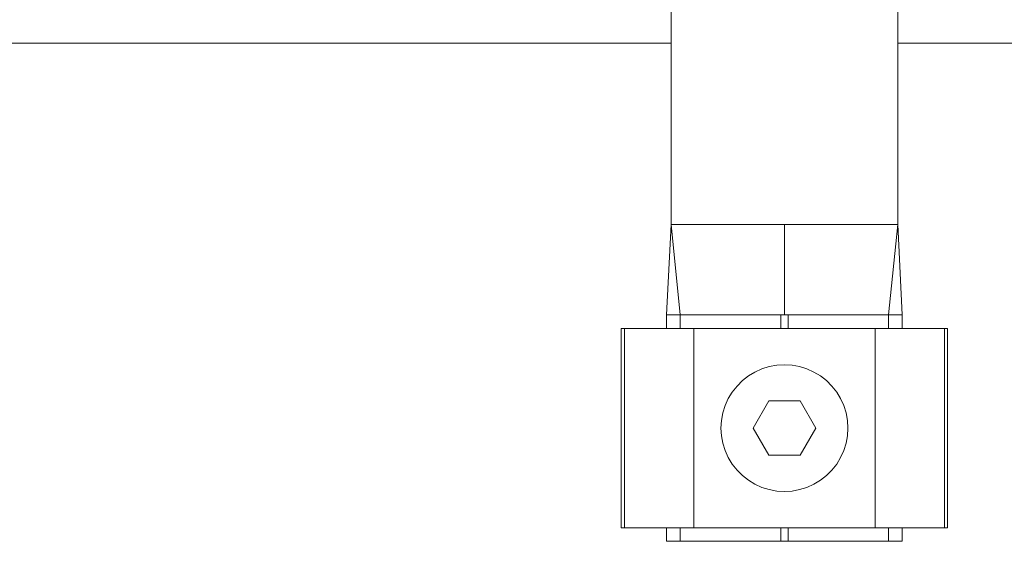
# Model space of a CAD drawing. Header units: millimetres. Extents: x 8901 to 12997, y -34 to 2093.
# Tile 6 of 18: x 12018 to 12127, y 1221 to 1279. Entities that reach past the tile are written whole.
import ezdxf

# ---------------------------------------------------------------- set-up
doc = ezdxf.new("R2010")
doc.units = ezdxf.units.MM
doc.header["$MEASUREMENT"] = 0
doc.layers.add('SCHEMAT', color=7, linetype='Continuous', lineweight=9)

# ---------------------------------------------------------------- blocks, each defined once
blk = doc.blocks.new('fund40')
for p, q in [((104476.47, -399851.73), (104476.47, -399792.32)), ((104501.22, -399851.73), (104501.22, -399792.32)), ((104373.95, -399831.93), (104476.47, -399831.93)), ((104501.22, -399831.93), (104600.1, -399831.93)), ((104475.97, -399861.63), (104476.47, -399851.73)), ((104476.47, -399851.73), (104477.45, -399861.63)), ((104476.47, -399851.73), (104488.84, -399851.73)), ((104476.47, -399851.73), (104477.45, -399861.63)), ((104476.47, -399851.73), (104488.84, -399851.73)), ((104488.84, -399851.73), (104488.84, -399861.63)), ((104488.84, -399851.73), (104488.84, -399861.63)), ((104488.84, -399851.73), (104501.22, -399851.73)), ((104488.84, -399851.73), (104501.22, -399851.73)), ((104500.23, -399861.63), (104501.22, -399851.73)), ((104500.23, -399861.63), (104501.22, -399851.73)), ((104501.22, -399851.73), (104501.72, -399861.63)), ((104475.97, -399863.12), (104475.97, -399861.63)), ((104475.97, -399861.63), (104477.45, -399861.63)), ((104475.97, -399861.63), (104477.45, -399861.63)), ((104477.45, -399863.12), (104477.45, -399861.63)), ((104477.45, -399861.63), (104488.45, -399861.63)), ((104477.45, -399863.12), (104477.45, -399861.63)), ((104477.45, -399861.63), (104488.45, -399861.63)), ((104488.45, -399863.12), (104488.45, -399861.63)), ((104488.45, -399861.63), (104488.57, -399861.63)), ((104488.45, -399861.63), (104488.57, -399861.63)), ((104488.45, -399863.12), (104488.45, -399861.63)), ((104488.57, -399861.63), (104488.7, -399861.63)), ((104488.57, -399861.63), (104488.7, -399861.63)), ((104488.7, -399861.63), (104488.84, -399861.63)), ((104488.7, -399861.63), (104488.84, -399861.63)), ((104488.84, -399861.63), (104488.98, -399861.63)), ((104488.84, -399861.63), (104488.98, -399861.63)), ((104488.98, -399861.63), (104489.12, -399861.63)), ((104488.98, -399861.63), (104489.12, -399861.63)), ((104489.12, -399861.63), (104489.24, -399861.63)), ((104489.12, -399861.63), (104489.24, -399861.63)), ((104489.24, -399863.12), (104489.24, -399861.63)), ((104489.24, -399863.12), (104489.24, -399861.63)), ((104489.24, -399861.63), (104500.23, -399861.63)), ((104489.24, -399861.63), (104500.23, -399861.63)), ((104500.23, -399863.12), (104500.23, -399861.63)), ((104500.23, -399863.12), (104500.23, -399861.63)), ((104500.23, -399861.63), (104501.72, -399861.63)), ((104500.23, -399861.63), (104501.72, -399861.63)), ((104501.72, -399863.12), (104501.72, -399861.63)), ((104471.02, -399884.9), (104471.02, -399863.12)), ((104471.02, -399863.12), (104471.06, -399863.12)), ((104471.06, -399863.12), (104471.17, -399863.12)), ((104471.17, -399863.12), (104471.35, -399863.12)), ((104471.35, -399863.12), (104471.35, -399884.9)), ((104471.35, -399863.12), (104471.35, -399884.9)), ((104471.35, -399863.12), (104478.94, -399863.12)), ((104478.94, -399863.12), (104478.94, -399884.9)), ((104478.94, -399863.12), (104498.74, -399863.12)), ((104478.94, -399863.12), (104478.94, -399884.9)), ((104498.74, -399863.12), (104498.74, -399884.9)), ((104498.74, -399863.12), (104506.34, -399863.12)), ((104498.74, -399863.12), (104498.74, -399884.9)), ((104506.34, -399884.9), (104506.34, -399863.12)), ((104506.34, -399863.12), (104506.52, -399863.12)), ((104506.34, -399884.9), (104506.34, -399863.12)), ((104506.52, -399863.12), (104506.63, -399863.12)), ((104506.63, -399863.12), (104506.67, -399863.12)), ((104506.67, -399863.12), (104506.67, -399884.9)), ((104488.01, -399867.13), (104488.84, -399867.08)), ((104488.01, -399867.13), (104488.84, -399867.08)), ((104488.84, -399867.08), (104489.68, -399867.13)), ((104488.84, -399867.08), (104489.68, -399867.13)), ((104484.91, -399868.3), (104485.62, -399867.88)), ((104484.91, -399868.3), (104485.62, -399867.88)), ((104485.62, -399867.88), (104486.38, -399867.53)), ((104485.62, -399867.88), (104486.38, -399867.53)), ((104486.38, -399867.53), (104487.18, -399867.28)), ((104486.38, -399867.53), (104487.18, -399867.28)), ((104487.18, -399867.28), (104488.01, -399867.13)), ((104487.18, -399867.28), (104488.01, -399867.13)), ((104489.24, -399867.1), (104489.24, -399867.1)), ((104489.24, -399867.1), (104489.24, -399867.1)), ((104489.68, -399867.13), (104490.5, -399867.28)), ((104489.68, -399867.13), (104490.5, -399867.28)), ((104490.5, -399867.28), (104491.3, -399867.53)), ((104490.5, -399867.28), (104491.3, -399867.53)), ((104491.3, -399867.53), (104492.06, -399867.88)), ((104491.3, -399867.53), (104492.06, -399867.88)), ((104492.06, -399867.88), (104492.78, -399868.3)), ((104492.06, -399867.88), (104492.78, -399868.3)), ((104483.66, -399869.41), (104484.25, -399868.82)), ((104483.66, -399869.41), (104484.25, -399868.82)), ((104484.25, -399868.82), (104484.91, -399868.3)), ((104484.25, -399868.82), (104484.91, -399868.3)), ((104492.78, -399868.3), (104493.44, -399868.82)), ((104492.78, -399868.3), (104493.44, -399868.82)), ((104493.44, -399868.82), (104494.03, -399869.41)), ((104493.44, -399868.82), (104494.03, -399869.41)), ((104482.7, -399870.79), (104483.14, -399870.07)), ((104482.7, -399870.79), (104483.14, -399870.07)), ((104483.14, -399870.07), (104483.66, -399869.41)), ((104483.14, -399870.07), (104483.66, -399869.41)), ((104494.03, -399869.41), (104494.55, -399870.07)), ((104494.03, -399869.41), (104494.55, -399870.07)), ((104494.55, -399870.07), (104494.98, -399870.79)), ((104494.55, -399870.07), (104494.98, -399870.79)), ((104482.36, -399871.55), (104482.7, -399870.79)), ((104482.36, -399871.55), (104482.7, -399870.79)), ((104485.42, -399874.01), (104487.13, -399871.04)), ((104487.13, -399871.04), (104490.56, -399871.04)), ((104490.56, -399871.04), (104492.27, -399874.01)), ((104494.98, -399870.79), (104495.33, -399871.55)), ((104494.98, -399870.79), (104495.33, -399871.55)), ((104481.97, -399873.17), (104482.12, -399872.35)), ((104481.97, -399873.17), (104482.12, -399872.35)), ((104482.12, -399872.35), (104482.36, -399871.55)), ((104482.12, -399872.35), (104482.36, -399871.55)), ((104495.33, -399871.55), (104495.57, -399872.35)), ((104495.33, -399871.55), (104495.57, -399872.35)), ((104495.57, -399872.35), (104495.72, -399873.17)), ((104495.57, -399872.35), (104495.72, -399873.17)), ((104481.91, -399874.01), (104481.97, -399873.17)), ((104481.91, -399874.01), (104481.97, -399873.17)), ((104495.72, -399873.17), (104495.78, -399874.01)), ((104495.72, -399873.17), (104495.78, -399874.01)), ((104481.91, -399874.01), (104481.97, -399874.85)), ((104481.91, -399874.01), (104481.97, -399874.85)), ((104485.42, -399874.01), (104487.13, -399876.98)), ((104490.56, -399876.98), (104492.27, -399874.01)), ((104495.72, -399874.85), (104495.78, -399874.01)), ((104495.72, -399874.85), (104495.78, -399874.01)), ((104481.97, -399874.85), (104482.12, -399875.67)), ((104481.97, -399874.85), (104482.12, -399875.67)), ((104482.12, -399875.67), (104482.36, -399876.47)), ((104482.12, -399875.67), (104482.36, -399876.47)), ((104495.33, -399876.47), (104495.57, -399875.67)), ((104495.33, -399876.47), (104495.57, -399875.67)), ((104495.57, -399875.67), (104495.72, -399874.85)), ((104495.57, -399875.67), (104495.72, -399874.85)), ((104482.36, -399876.47), (104482.7, -399877.23)), ((104482.36, -399876.47), (104482.7, -399877.23)), ((104494.98, -399877.23), (104495.33, -399876.47)), ((104494.98, -399877.23), (104495.33, -399876.47)), ((104482.7, -399877.23), (104483.14, -399877.95)), ((104482.7, -399877.23), (104483.14, -399877.95)), ((104487.13, -399876.98), (104490.56, -399876.98)), ((104494.55, -399877.95), (104494.98, -399877.23)), ((104494.55, -399877.95), (104494.98, -399877.23)), ((104483.14, -399877.95), (104483.66, -399878.61)), ((104483.14, -399877.95), (104483.66, -399878.61)), ((104483.66, -399878.61), (104484.25, -399879.2)), ((104483.66, -399878.61), (104484.25, -399879.2)), ((104493.44, -399879.2), (104494.03, -399878.61)), ((104493.44, -399879.2), (104494.03, -399878.61)), ((104494.03, -399878.61), (104494.55, -399877.95)), ((104494.03, -399878.61), (104494.55, -399877.95)), ((104484.25, -399879.2), (104484.91, -399879.72)), ((104484.25, -399879.2), (104484.91, -399879.72)), ((104484.91, -399879.72), (104485.62, -399880.15)), ((104484.91, -399879.72), (104485.62, -399880.15)), ((104492.06, -399880.15), (104492.78, -399879.72)), ((104492.06, -399880.15), (104492.78, -399879.72)), ((104492.78, -399879.72), (104493.44, -399879.2)), ((104492.78, -399879.72), (104493.44, -399879.2)), ((104485.62, -399880.15), (104486.38, -399880.49)), ((104485.62, -399880.15), (104486.38, -399880.49)), ((104486.38, -399880.49), (104487.18, -399880.74)), ((104486.38, -399880.49), (104487.18, -399880.74)), ((104487.18, -399880.74), (104488.01, -399880.89)), ((104487.18, -399880.74), (104488.01, -399880.89)), ((104488.01, -399880.89), (104488.84, -399880.94)), ((104488.01, -399880.89), (104488.84, -399880.94)), ((104488.84, -399880.94), (104489.68, -399880.89)), ((104488.84, -399880.94), (104489.68, -399880.89)), ((104489.24, -399880.92), (104489.24, -399880.92)), ((104489.24, -399880.92), (104489.24, -399880.92)), ((104489.68, -399880.89), (104490.5, -399880.74)), ((104489.68, -399880.89), (104490.5, -399880.74)), ((104490.5, -399880.74), (104491.3, -399880.49)), ((104490.5, -399880.74), (104491.3, -399880.49)), ((104491.3, -399880.49), (104492.06, -399880.15)), ((104491.3, -399880.49), (104492.06, -399880.15)), ((104471.02, -399884.9), (104471.06, -399884.9)), ((104471.06, -399884.9), (104471.17, -399884.9)), ((104471.17, -399884.9), (104471.35, -399884.9)), ((104471.35, -399884.9), (104478.94, -399884.9)), ((104475.97, -399886.39), (104475.97, -399884.9)), ((104477.45, -399886.39), (104477.45, -399884.9)), ((104477.45, -399886.39), (104477.45, -399884.9)), ((104478.94, -399884.9), (104498.74, -399884.9)), ((104488.45, -399886.39), (104488.45, -399884.9)), ((104488.45, -399886.39), (104488.45, -399884.9)), ((104489.24, -399886.39), (104489.24, -399884.9)), ((104489.24, -399886.39), (104489.24, -399884.9)), ((104498.74, -399884.9), (104506.34, -399884.9)), ((104500.23, -399886.39), (104500.23, -399884.9)), ((104500.23, -399886.39), (104500.23, -399884.9)), ((104501.72, -399886.39), (104501.72, -399884.9)), ((104506.34, -399884.9), (104506.52, -399884.9)), ((104506.52, -399884.9), (104506.63, -399884.9)), ((104506.63, -399884.9), (104506.67, -399884.9)), ((104475.97, -399886.39), (104477.45, -399886.39)), ((104477.45, -399886.39), (104488.45, -399886.39)), ((104488.45, -399886.39), (104488.64, -399886.39)), ((104488.64, -399886.39), (104488.84, -399886.39)), ((104488.84, -399886.39), (104489.05, -399886.39)), ((104489.05, -399886.39), (104489.24, -399886.39)), ((104489.24, -399886.39), (104500.23, -399886.39)), ((104500.23, -399886.39), (104501.72, -399886.39))]:
    blk.add_line(p, q)

msp = doc.modelspace()

# ---------------------------------------------------------------- block references
at = {"layer": 'SCHEMAT', "xscale": 1.009734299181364, "yscale": 1.009734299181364, "zscale": 1.009734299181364}
msp.add_blockref('fund40', (-93403.33, 405000.36), dxfattribs=at)

doc.saveas('drawing.dxf')
